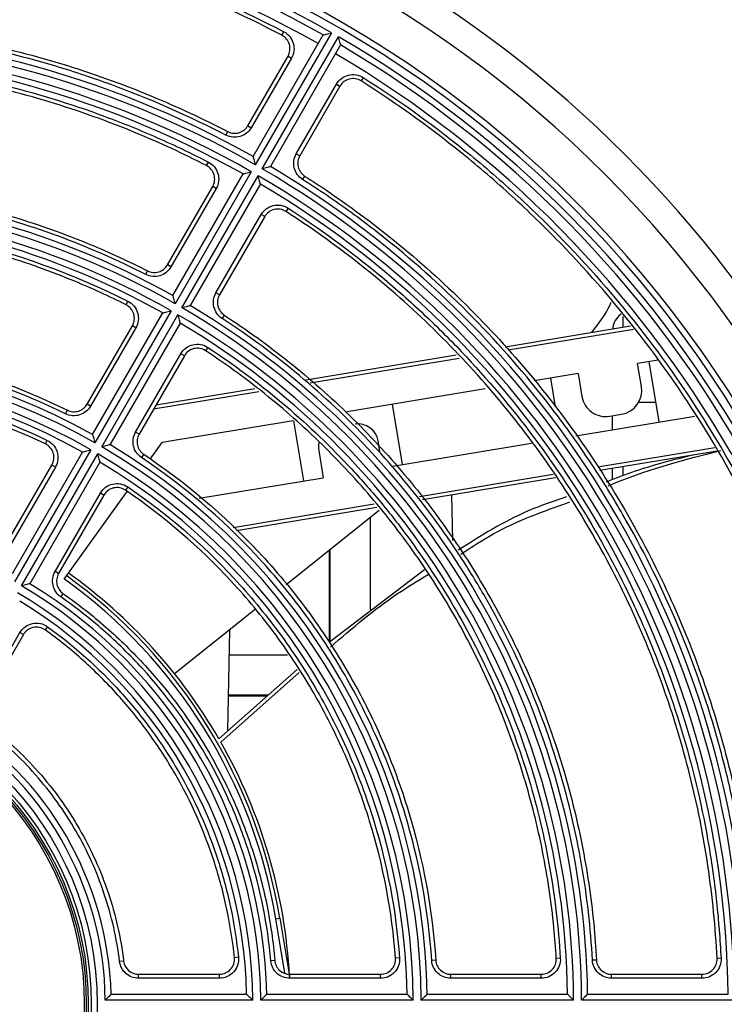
# Model space of a CAD drawing. Header units: millimetres. Extents: x 156 to 887, y -58 to 920.
# Tile 20 of 118: x 621 to 639, y 119 to 144. Entities that reach past the tile are written whole.
import ezdxf

# ---------------------------------------------------------------- set-up
doc = ezdxf.new("R2010")
doc.units = ezdxf.units.MM

msp = doc.modelspace()

# ---------------------------------------------------------------- linework, layer by layer
at = {"color": 7, "linetype": 'Continuous', "lineweight": 25}
for p, q in [((626.775, 140.577), (628.525, 143.608)), ((628.73, 143.664), (626.83, 140.373)), ((627.003, 140.273), (628.903, 143.564)), ((627.495, 143.601), (627.541, 143.69)), ((628.958, 143.358), (627.208, 140.327)), ((626.643, 141.345), (627.646, 143.082)), ((627.646, 143.082), (627.732, 143.032)), ((627.732, 143.032), (626.729, 141.295)), ((627.852, 140.647), (628.855, 142.384)), ((628.942, 142.334), (627.939, 140.597)), ((628.855, 142.384), (628.942, 142.334)), ((629.521, 142.547), (629.467, 142.463)), ((626.643, 141.345), (626.729, 141.295)), ((626.1, 141.111), (626.146, 141.2)), ((627.852, 140.647), (627.939, 140.597)), ((625.615, 140.352), (625.661, 140.441)), ((624.775, 137.113), (626.525, 140.144)), ((626.73, 140.2), (624.83, 136.909)), ((625.003, 136.809), (626.903, 140.1)), ((626.958, 139.894), (625.208, 136.863)), ((628.061, 140.093), (628.008, 140.009)), ((624.64, 137.877), (625.769, 139.831)), ((625.855, 139.781), (624.727, 137.827)), ((625.855, 139.781), (625.769, 139.831)), ((625.85, 137.178), (626.978, 139.133)), ((627.065, 139.083), (626.978, 139.133)), ((627.646, 139.294), (627.592, 139.21)), ((627.065, 139.083), (625.936, 137.128)), ((624.101, 137.641), (624.146, 137.73)), ((624.727, 137.827), (624.64, 137.877)), ((625.936, 137.128), (625.85, 137.178)), ((623.609, 136.885), (623.654, 136.974)), ((622.774, 133.648), (624.525, 136.68)), ((624.73, 136.736), (622.83, 133.445)), ((623.003, 133.345), (624.903, 136.636)), ((624.958, 136.43), (623.207, 133.398)), ((626.056, 136.627), (626.002, 136.543)), ((635.993, 136.595), (635.993, 136.325)), ((622.637, 134.406), (623.766, 136.362)), ((623.852, 136.312), (622.723, 134.356)), ((623.852, 136.312), (623.766, 136.362)), ((633.057, 135.838), (636.186, 136.357)), ((625.648, 135.823), (625.593, 135.739)), ((623.846, 133.708), (624.975, 135.664)), ((625.062, 135.614), (623.933, 133.658)), ((625.062, 135.614), (624.975, 135.664)), ((628.096, 135.014), (631.838, 135.635)), ((636.875, 135.506), (636.36, 135.42)), ((636.902, 133.965), (636.652, 135.469)), ((636.455, 134.846), (636.36, 135.42)), ((634.88, 135.175), (633.784, 134.993)), ((634.186, 135.059), (634.305, 134.343)), ((634.88, 135.175), (634.975, 134.6)), ((624.357, 134.394), (626.816, 134.802)), ((632.561, 134.79), (629.07, 134.21)), ((622.102, 134.167), (622.147, 134.257)), ((622.723, 134.356), (622.637, 134.406)), ((630.497, 132.902), (630.248, 134.406)), ((636.389, 134.458), (636.82, 134.458)), ((627.773, 133.995), (624.508, 133.453)), ((627.781, 133.996), (628.031, 132.493)), ((634.825, 133.621), (637.787, 134.112)), ((635.666, 134.106), (635.961, 134.155)), ((635.739, 133.772), (635.739, 134.119)), ((621.599, 133.415), (621.643, 133.505)), ((623.933, 133.658), (623.846, 133.708)), ((629.937, 133.226), (629.892, 133.496)), ((622.73, 133.271), (620.83, 129.98)), ((624.208, 133.033), (624.508, 133.453)), ((628.412, 133.251), (628.524, 132.575)), ((630.256, 132.862), (633.717, 133.437)), ((638.345, 133.239), (635.422, 132.754)), ((620.774, 130.184), (622.524, 133.215)), ((621.003, 129.88), (622.903, 133.171)), ((624.049, 133.159), (623.993, 133.076)), ((620.631, 130.932), (621.761, 132.89)), ((621.848, 132.84), (620.717, 130.882)), ((622.957, 132.965), (621.207, 129.934)), ((621.848, 132.84), (621.761, 132.89)), ((635.739, 132.527), (635.739, 132.807)), ((635.993, 132.849), (635.993, 132.621)), ((625.435, 132.062), (628.524, 132.575)), ((634.312, 132.57), (630.998, 132.02)), ((623.649, 132.347), (623.593, 132.264)), ((621.84, 130.234), (622.971, 132.192)), ((623.057, 132.142), (621.927, 130.184)), ((622.07, 130.046), (623.635, 132.232)), ((623.057, 132.142), (622.971, 132.192)), ((631.722, 132.14), (631.743, 131.013)), ((629.86, 131.831), (626.359, 131.25)), ((629.919, 131.754), (627.6, 129.904)), ((629.693, 131.574), (629.693, 129.25)), ((628.677, 128.48), (628.677, 130.764)), ((628.693, 128.492), (628.693, 130.776)), ((621.927, 130.184), (621.84, 130.234)), ((631.049, 130.279), (628.677, 128.48)), ((622.036, 129.689), (621.979, 129.607)), ((626.835, 129.295), (624.819, 127.687)), ((621.652, 128.862), (621.594, 128.781)), ((619.955, 126.969), (620.963, 128.715)), ((621.05, 128.665), (620.042, 126.919)), ((621.05, 128.665), (620.963, 128.715)), ((626.15, 126.268), (626.195, 128.784)), ((626.184, 128.158), (627.637, 128.158)), ((627.875, 127.794), (625.924, 126.068)), ((625.972, 125.985), (627.924, 127.718)), ((627.129, 127.134), (626.165, 127.134)), ((627.156, 127.158), (626.166, 127.158)), ((627.342, 121.585), (627.441, 121.601)), ((627.441, 121.601), (627.673, 120.201)), ((623.548, 120.529), (623.449, 120.517)), ((626.409, 120.623), (626.31, 120.613)), ((627.317, 120.542), (627.218, 120.534)), ((630.425, 120.61), (630.326, 120.603)), ((631.328, 120.55), (631.229, 120.543)), ((634.435, 120.603), (634.335, 120.597)), ((635.335, 120.555), (635.236, 120.55)), ((638.441, 120.598), (638.341, 120.593)), ((623.921, 120.1), (623.921, 120.2)), ((623.921, 120.2), (625.937, 120.2)), ((625.937, 120.1), (623.921, 120.1)), ((625.937, 120.1), (625.937, 120.2)), ((627.691, 120.1), (627.691, 120.2)), ((627.691, 120.2), (629.952, 120.2)), ((629.952, 120.1), (627.691, 120.1)), ((629.952, 120.1), (629.952, 120.2)), ((631.702, 120.1), (631.702, 120.2)), ((631.702, 120.2), (633.961, 120.2)), ((633.961, 120.1), (631.702, 120.1)), ((633.961, 120.1), (633.961, 120.2)), ((635.71, 120.1), (635.71, 120.2)), ((635.71, 120.2), (637.966, 120.2)), ((637.966, 120.1), (635.71, 120.1)), ((637.966, 120.1), (637.966, 120.2)), ((626.766, 119.552), (623.091, 119.552)), ((623.238, 119.702), (626.614, 119.702)), ((630.766, 119.552), (626.966, 119.552)), ((627.114, 119.702), (630.615, 119.702)), ((634.767, 119.552), (630.966, 119.552)), ((631.115, 119.702), (634.615, 119.702)), ((638.767, 119.552), (634.967, 119.552)), ((635.115, 119.702), (638.615, 119.702))]:
    msp.add_line(p, q, dxfattribs=at)
at = {"color": 8, "linetype": 'Continuous', "lineweight": 25}
for p, q in [((636.258, 136.268), (633.134, 135.749)), ((631.914, 135.547), (628.202, 134.93)), ((626.916, 134.717), (624.293, 134.282)), ((635.371, 132.847), (638.287, 133.331)), ((630.92, 132.108), (634.257, 132.662)), ((626.278, 131.338), (629.791, 131.921)), ((627.567, 120.226), (627.342, 121.585))]:
    msp.add_line(p, q, dxfattribs=at)
at = {"color": 7, "linetype": 'Continuous', "lineweight": 25}
for centre, radius in [((640.743, 145.702), 2.475), ((640.743, 145.702), 2.425), ((614.867, 119.452), 8.025), ((614.867, 119.452), 7.875), ((614.867, 119.452), 7.8), ((614.867, 119.452), 7.75), ((614.867, 119.452), 7.7)]:
    msp.add_circle(centre, radius, dxfattribs=at)
for centre, radius, start, end in [((614.867, 119.452), 29.25, 8.5564, 81.4318), ((614.867, 119.452), 29.949, 14.7789, 75.2144), ((614.867, 119.452), 28.25, 199.674, 160.326), ((614.867, 119.452), 28.1, 199.727, 160.273), ((614.867, 119.452), 27.9, 60.2054, 119.7946), ((614.867, 119.452), 27.75, 60.5162, 119.4838), ((614.867, 119.452), 27.5, 60.5209, 119.4791), ((614.867, 119.452), 24.1, 60.2377, 119.7623), ((614.867, 119.452), 24.25, 60.5907, 119.4093), ((614.867, 119.452), 27.9, 0.2054, 59.7946), ((614.867, 119.452), 23.9, 60.2397, 119.7603), ((614.867, 119.452), 27.75, 0.5162, 59.4838), ((614.867, 119.452), 23.75, 60.6031, 119.3969), ((614.867, 119.452), 27.5, 0.5209, 59.4791), ((614.867, 119.452), 24.1, 0.2377, 59.7623), ((614.867, 119.452), 24.25, 0.5907, 59.4093), ((614.867, 119.452), 23.9, 0.2397, 59.7603), ((614.867, 119.452), 23.75, 0.6031, 59.3969), ((614.867, 119.452), 20.25, 60.7074, 119.2926), ((614.867, 119.452), 20.1, 60.2851, 119.7149), ((614.867, 119.452), 19.9, 60.2879, 119.7121), ((614.867, 119.452), 19.75, 60.7253, 119.2747), ((614.867, 119.452), 20.1, 0.2851, 59.7149), ((614.867, 119.452), 20.25, 0.7074, 59.2926), ((614.867, 119.452), 19.9, 0.2879, 59.7121), ((614.867, 119.452), 19.75, 0.7253, 59.2747), ((636.239, 136.245), 0.5, 125.6238, 175.6862), ((614.867, 119.452), 16.25, 60.8815, 119.1185), ((614.867, 119.452), 16.1, 60.3559, 119.6441), ((614.867, 119.452), 15.9, 60.3604, 119.6396), ((614.867, 119.452), 15.75, 60.9095, 119.0905), ((635.863, 134.747), 0.6, 279.4236, 9.4236), ((635.567, 134.698), 0.6, 189.4236, 279.4236), ((629.399, 133.414), 0.5, 9.4236, 99.4236), ((614.867, 119.452), 16.1, 0.3559, 59.6441), ((614.867, 119.452), 16.25, 0.8815, 59.1185), ((628.905, 133.333), 0.5, 166.4422, 189.4236), ((614.867, 119.452), 15.9, 0.3604, 59.6396), ((614.867, 119.452), 15.75, 0.9095, 59.0905), ((614.493, 119.452), 13.025, 9.4236, 54.4236), ((614.493, 119.452), 13.125, 9.4236, 54.4236), ((614.493, 119.452), 13.208, 30.0622, 54.4236), ((614.867, 119.452), 12.1, 0.4735, 59.5265), ((614.867, 119.452), 12.25, 1.1694, 58.8306), ((614.867, 119.452), 11.9, 0.4815, 59.5185), ((614.867, 119.452), 11.75, 1.2192, 58.7808), ((614.867, 119.452), 8.225, 0.6966, 59.3034), ((614.867, 119.452), 8.375, 1.7106, 58.2894), ((614.493, 119.452), 13.208, 2.9969, 29.6429)]:
    msp.add_arc(centre, radius, start, end, dxfattribs=at)
for points, knots in [([(602.193, 143.69), (603.173, 144.203), (604.18, 144.654), (605.729, 145.238), (606.253, 145.418), (607.305, 145.744), (607.834, 145.89), (609.428, 146.28), (610.501, 146.475), (612.668, 146.737), (613.762, 146.804), (615.142, 146.804), (615.418, 146.8), (615.97, 146.783), (616.244, 146.771), (617.067, 146.721), (617.612, 146.671), (619.238, 146.474), (620.311, 146.279), (621.903, 145.889), (622.43, 145.743), (623.479, 145.418), (624.002, 145.239), (625.554, 144.654), (626.561, 144.203), (627.541, 143.69)], [0, 0, 0, 0, 0.125, 0.125, 0.1875, 0.1875, 0.25, 0.25, 0.375, 0.375, 0.5, 0.5, 0.53125, 0.53125, 0.5625, 0.5625, 0.625, 0.625, 0.75, 0.75, 0.8125, 0.8125, 0.875, 0.875, 1, 1, 1, 1]), ([(627.495, 143.601), (626.518, 144.112), (625.515, 144.562), (623.97, 145.145), (623.449, 145.323), (622.404, 145.646), (621.878, 145.792), (620.293, 146.18), (619.225, 146.375), (617.604, 146.571), (617.061, 146.621), (616.242, 146.671), (615.969, 146.683), (615.42, 146.7), (615.144, 146.704), (613.769, 146.704), (612.68, 146.638), (610.522, 146.377), (609.453, 146.183), (607.865, 145.794), (607.338, 145.649), (606.29, 145.325), (605.768, 145.146), (604.222, 144.563), (603.216, 144.112), (602.239, 143.602)], [0, 0, 0, 0, 0.125, 0.125, 0.1875, 0.1875, 0.25, 0.25, 0.375, 0.375, 0.4375, 0.4375, 0.46875, 0.46875, 0.5, 0.5, 0.625, 0.625, 0.75, 0.75, 0.8125, 0.8125, 0.875, 0.875, 1, 1, 1, 1]), ([(603.588, 141.2), (604.21, 141.522), (604.845, 141.817), (606.232, 142.392), (606.988, 142.663), (608.522, 143.128), (609.301, 143.323), (610.874, 143.636), (611.668, 143.754), (613.263, 143.911), (614.065, 143.95), (615.669, 143.95), (616.47, 143.911), (618.066, 143.754), (618.86, 143.636), (620.432, 143.323), (621.211, 143.128), (622.746, 142.663), (623.501, 142.392), (624.889, 141.817), (625.524, 141.522), (626.146, 141.2)], [0.1738556, 0.1738556, 0.1738556, 0.1738556, 0.1875, 0.1875, 0.203125, 0.203125, 0.21875, 0.21875, 0.234375, 0.234375, 0.25, 0.25, 0.265625, 0.265625, 0.28125, 0.28125, 0.296875, 0.296875, 0.3125, 0.3125, 0.3261444, 0.3261444, 0.3261444, 0.3261444]), ([(626.1, 141.111), (625.229, 141.562), (624.337, 141.958), (622.967, 142.471), (622.505, 142.629), (621.57, 142.917), (621.097, 143.046), (618.731, 143.621), (616.812, 143.85), (614.382, 143.85), (613.894, 143.836), (612.916, 143.777), (612.43, 143.733), (610.983, 143.559), (610.032, 143.386), (608.154, 142.929), (607.228, 142.644), (605.859, 142.132), (605.405, 141.946), (604.51, 141.549), (604.069, 141.337), (603.634, 141.111)], [0, 0, 0, 0, 0.125, 0.125, 0.1875, 0.1875, 0.25, 0.25, 0.5, 0.5, 0.5625, 0.5625, 0.625, 0.625, 0.75, 0.75, 0.875, 0.875, 0.9375, 0.9375, 1, 1, 1, 1]), ([(627.646, 143.082), (627.671, 143.126), (627.687, 143.174), (627.699, 143.274), (627.695, 143.326), (627.653, 143.47), (627.585, 143.554), (627.495, 143.601)], [0, 0, 0, 0, 0.25, 0.25, 0.5, 0.5, 1, 1, 1, 1]), ([(627.541, 143.69), (627.598, 143.66), (627.648, 143.619), (627.729, 143.521), (627.759, 143.463), (627.795, 143.341), (627.8, 143.276), (627.785, 143.149), (627.764, 143.088), (627.732, 143.032)], [0, 0, 0, 0, 0.25, 0.25, 0.5, 0.5, 0.75, 0.75, 1, 1, 1, 1]), ([(628.525, 143.608), (628.525, 143.608), (628.533, 143.61), (628.56, 143.618), (628.578, 143.623), (628.638, 143.639), (628.684, 143.651), (628.73, 143.664)], [0, 0, 0, 0, 0.25, 0.25, 0.5, 0.5, 1, 1, 1, 1]), ([(628.958, 143.358), (628.958, 143.358), (628.956, 143.366), (628.948, 143.393), (628.944, 143.411), (628.928, 143.471), (628.916, 143.518), (628.903, 143.564)], [0, 0, 0, 0, 0.25, 0.25, 0.5, 0.5, 1, 1, 1, 1]), ([(604.072, 140.441), (604.91, 140.871), (605.767, 141.249), (607.084, 141.739), (607.528, 141.889), (608.426, 142.163), (608.881, 142.287), (611.158, 142.835), (613.001, 143.054), (615.333, 143.054), (615.801, 143.04), (616.739, 142.984), (617.208, 142.942), (618.6, 142.776), (619.514, 142.61), (621.318, 142.174), (622.207, 141.903), (623.521, 141.415), (623.957, 141.238), (624.818, 140.859), (625.243, 140.656), (625.661, 140.441)], [0, 0, 0, 0, 0.125, 0.125, 0.1875, 0.1875, 0.25, 0.25, 0.5, 0.5, 0.5625, 0.5625, 0.625, 0.625, 0.75, 0.75, 0.875, 0.875, 0.9375, 0.9375, 1, 1, 1, 1]), ([(625.615, 140.352), (625.042, 140.647), (624.456, 140.918), (623.15, 141.459), (622.425, 141.719), (620.953, 142.165), (620.206, 142.352), (618.697, 142.652), (617.936, 142.765), (616.405, 142.916), (615.636, 142.954), (614.098, 142.954), (613.329, 142.916), (611.798, 142.765), (611.036, 142.652), (609.528, 142.352), (608.78, 142.165), (607.309, 141.719), (606.584, 141.459), (605.277, 140.918), (604.692, 140.647), (604.118, 140.352)], [0.6743994, 0.6743994, 0.6743994, 0.6743994, 0.6875, 0.6875, 0.703125, 0.703125, 0.71875, 0.71875, 0.734375, 0.734375, 0.75, 0.75, 0.765625, 0.765625, 0.78125, 0.78125, 0.796875, 0.796875, 0.8125, 0.8125, 0.8256006, 0.8256006, 0.8256006, 0.8256006]), ([(628.855, 142.384), (628.887, 142.439), (628.931, 142.488), (629.032, 142.564), (629.091, 142.592), (629.215, 142.623), (629.28, 142.625), (629.406, 142.605), (629.466, 142.582), (629.521, 142.547)], [0, 0, 0, 0, 0.25, 0.25, 0.5, 0.5, 0.75, 0.75, 1, 1, 1, 1]), ([(629.467, 142.463), (629.424, 142.49), (629.377, 142.508), (629.277, 142.524), (629.226, 142.522), (629.08, 142.487), (628.992, 142.422), (628.942, 142.334)], [0, 0, 0, 0, 0.25, 0.25, 0.5, 0.5, 1, 1, 1, 1]), ([(642.095, 120.591), (642.049, 121.692), (641.937, 122.785), (641.669, 124.415), (641.563, 124.955), (641.321, 126.022), (641.184, 126.549), (640.728, 128.116), (640.362, 129.139), (639.722, 130.641), (639.493, 131.136), (639.127, 131.87), (639.001, 132.113), (638.741, 132.597), (638.606, 132.837), (637.369, 134.98), (636.063, 136.718), (634.18, 138.687), (633.79, 139.07), (632.985, 139.816), (632.569, 140.179), (631.291, 141.226), (630.398, 141.873), (629.467, 142.463)], [0, 0, 0, 0, 0.125, 0.125, 0.1875, 0.1875, 0.25, 0.25, 0.375, 0.375, 0.4375, 0.4375, 0.46875, 0.46875, 0.5, 0.5, 0.75, 0.75, 0.8125, 0.8125, 0.875, 0.875, 1, 1, 1, 1]), ([(629.521, 142.547), (630.455, 141.955), (631.348, 141.308), (632.629, 140.259), (633.047, 139.895), (633.855, 139.146), (634.247, 138.761), (636.138, 136.785), (637.449, 135.041), (638.692, 132.89), (638.827, 132.648), (639.088, 132.162), (639.468, 131.429), (639.812, 130.684), (640.455, 129.177), (640.822, 128.15), (641.28, 126.577), (641.417, 126.047), (641.661, 124.976), (641.767, 124.434), (642.036, 122.798), (642.149, 121.7), (642.195, 120.595)], [0, 0, 0, 0, 0.125, 0.125, 0.1875, 0.1875, 0.25, 0.25, 0.5, 0.5, 0.53125, 0.53125, 0.5625, 0.625, 0.625, 0.75, 0.75, 0.8125, 0.8125, 0.875, 0.875, 1, 1, 1, 1]), ([(626.146, 141.2), (626.188, 141.178), (626.234, 141.164), (626.329, 141.155), (626.378, 141.159), (626.515, 141.199), (626.595, 141.262), (626.643, 141.345)], [0, 0, 0, 0, 0.25, 0.25, 0.5, 0.5, 1, 1, 1, 1]), ([(626.729, 141.295), (626.669, 141.19), (626.567, 141.11), (626.393, 141.06), (626.332, 141.054), (626.212, 141.066), (626.154, 141.083), (626.1, 141.111)], [0, 0, 0, 0, 0.5, 0.5, 0.75, 0.75, 1, 1, 1, 1]), ([(628.008, 140.009), (627.905, 140.075), (627.83, 140.18), (627.788, 140.355), (627.785, 140.417), (627.802, 140.536), (627.822, 140.594), (627.852, 140.647)], [0, 0, 0, 0, 0.5, 0.5, 0.75, 0.75, 1, 1, 1, 1]), ([(627.939, 140.597), (627.915, 140.555), (627.899, 140.51), (627.885, 140.415), (627.888, 140.367), (627.922, 140.228), (627.98, 140.145), (628.061, 140.093)], [0, 0, 0, 0, 0.25, 0.25, 0.5, 0.5, 1, 1, 1, 1]), ([(625.769, 139.831), (625.794, 139.875), (625.81, 139.924), (625.822, 140.024), (625.818, 140.076), (625.775, 140.221), (625.706, 140.305), (625.615, 140.352)], [0, 0, 0, 0, 0.25, 0.25, 0.5, 0.5, 1, 1, 1, 1]), ([(625.661, 140.441), (625.719, 140.411), (625.77, 140.37), (625.851, 140.272), (625.882, 140.214), (625.918, 140.091), (625.923, 140.026), (625.908, 139.899), (625.888, 139.837), (625.855, 139.781)], [0, 0, 0, 0, 0.25, 0.25, 0.5, 0.5, 0.75, 0.75, 1, 1, 1, 1]), ([(626.775, 140.577), (626.775, 140.577), (626.777, 140.569), (626.784, 140.542), (626.789, 140.524), (626.805, 140.465), (626.818, 140.419), (626.83, 140.373)], [0, 0, 0, 0, 0.25, 0.25, 0.5, 0.5, 1, 1, 1, 1]), ([(626.525, 140.144), (626.525, 140.144), (626.533, 140.146), (626.56, 140.154), (626.578, 140.158), (626.637, 140.175), (626.684, 140.187), (626.73, 140.2)], [0, 0, 0, 0, 0.25, 0.25, 0.5, 0.5, 1, 1, 1, 1]), ([(627.208, 140.327), (627.208, 140.327), (627.2, 140.325), (627.173, 140.318), (627.155, 140.313), (627.096, 140.297), (627.049, 140.285), (627.003, 140.273)], [0, 0, 0, 0, 0.25, 0.25, 0.5, 0.5, 1, 1, 1, 1]), ([(605.588, 137.73), (606.057, 137.968), (606.536, 138.188), (607.642, 138.647), (608.275, 138.873), (609.558, 139.262), (610.21, 139.425), (611.526, 139.687), (612.19, 139.786), (613.525, 139.917), (614.196, 139.95), (615.538, 139.95), (616.208, 139.917), (617.544, 139.786), (618.208, 139.687), (619.524, 139.425), (620.175, 139.262), (621.459, 138.873), (622.091, 138.647), (623.198, 138.188), (623.676, 137.968), (624.146, 137.73)], [0.1752344, 0.1752344, 0.1752344, 0.1752344, 0.1875, 0.1875, 0.203125, 0.203125, 0.21875, 0.21875, 0.234375, 0.234375, 0.25, 0.25, 0.265625, 0.265625, 0.28125, 0.28125, 0.296875, 0.296875, 0.3125, 0.3125, 0.3247656, 0.3247656, 0.3247656, 0.3247656]), ([(626.958, 139.894), (626.958, 139.894), (626.955, 139.902), (626.948, 139.929), (626.944, 139.947), (626.928, 140.007), (626.916, 140.054), (626.903, 140.1)], [0, 0, 0, 0, 0.25, 0.25, 0.5, 0.5, 1, 1, 1, 1]), ([(639.24, 120.554), (639.196, 121.533), (639.093, 122.503), (638.852, 123.946), (638.758, 124.425), (638.539, 125.379), (638.415, 125.854), (638.004, 127.256), (637.676, 128.167), (636.916, 129.943), (636.483, 130.808), (635.754, 132.071), (635.497, 132.486), (634.958, 133.304), (634.677, 133.702), (633.803, 134.869), (633.177, 135.606), (631.842, 137.003), (631.133, 137.663), (630.005, 138.593), (629.617, 138.893), (628.825, 139.469), (628.42, 139.745), (628.008, 140.009)], [0, 0, 0, 0, 0.125, 0.125, 0.1875, 0.1875, 0.25, 0.25, 0.375, 0.375, 0.5, 0.5, 0.5625, 0.5625, 0.625, 0.625, 0.75, 0.75, 0.875, 0.875, 0.9375, 0.9375, 1, 1, 1, 1]), ([(628.061, 140.093), (628.201, 140.004), (628.34, 139.913), (629.144, 139.376), (629.789, 138.898), (631.028, 137.881), (631.623, 137.342), (632.757, 136.208), (633.296, 135.613), (634.313, 134.374), (634.791, 133.729), (635.682, 132.396), (636.095, 131.707), (636.85, 130.293), (637.193, 129.568), (637.807, 128.086), (638.078, 127.331), (638.543, 125.796), (638.738, 125.018), (639.051, 123.445), (639.169, 122.651), (639.29, 121.422), (639.321, 120.991), (639.34, 120.558)], [0.3405223, 0.3405223, 0.3405223, 0.3405223, 0.34375, 0.34375, 0.359375, 0.359375, 0.375, 0.375, 0.390625, 0.390625, 0.40625, 0.40625, 0.421875, 0.421875, 0.4375, 0.4375, 0.453125, 0.453125, 0.46875, 0.46875, 0.484375, 0.484375, 0.4928105, 0.4928105, 0.4928105, 0.4928105]), ([(624.101, 137.641), (623.382, 138.005), (622.647, 138.325), (621.146, 138.876), (620.379, 139.108), (618.812, 139.481), (618.024, 139.62), (616.444, 139.805), (615.651, 139.851), (614.457, 139.85), (614.059, 139.838), (613.26, 139.791), (612.859, 139.755), (611.661, 139.613), (610.876, 139.472), (609.333, 139.101), (608.574, 138.872), (607.084, 138.324), (606.351, 138.005), (605.633, 137.641)], [0, 0, 0, 0, 0.125, 0.125, 0.25, 0.25, 0.375, 0.375, 0.5, 0.5, 0.5625, 0.5625, 0.625, 0.625, 0.75, 0.75, 0.875, 0.875, 1, 1, 1, 1]), ([(626.978, 139.133), (627.01, 139.189), (627.054, 139.238), (627.156, 139.314), (627.216, 139.342), (627.34, 139.372), (627.405, 139.374), (627.532, 139.353), (627.592, 139.329), (627.646, 139.294)], [0, 0, 0, 0, 0.25, 0.25, 0.5, 0.5, 0.75, 0.75, 1, 1, 1, 1]), ([(627.592, 139.21), (627.549, 139.238), (627.502, 139.256), (627.402, 139.273), (627.35, 139.271), (627.203, 139.236), (627.116, 139.171), (627.065, 139.083)], [0, 0, 0, 0, 0.25, 0.25, 0.5, 0.5, 1, 1, 1, 1]), ([(638.341, 120.593), (638.322, 120.981), (638.294, 121.369), (638.18, 122.521), (638.067, 123.283), (637.767, 124.791), (637.58, 125.538), (637.134, 127.01), (636.874, 127.735), (636.285, 129.156), (635.956, 129.852), (635.231, 131.209), (634.835, 131.869), (633.981, 133.148), (633.522, 133.767), (632.546, 134.956), (632.029, 135.526), (630.941, 136.614), (630.371, 137.131), (629.182, 138.107), (628.563, 138.566), (627.814, 139.066), (627.703, 139.139), (627.592, 139.21)], [0.5077319, 0.5077319, 0.5077319, 0.5077319, 0.515625, 0.515625, 0.53125, 0.53125, 0.546875, 0.546875, 0.5625, 0.5625, 0.578125, 0.578125, 0.59375, 0.59375, 0.609375, 0.609375, 0.625, 0.625, 0.640625, 0.640625, 0.65625, 0.65625, 0.6589339, 0.6589339, 0.6589339, 0.6589339]), ([(627.646, 139.294), (628.438, 138.785), (629.194, 138.231), (630.276, 137.335), (630.628, 137.026), (631.315, 136.385), (631.65, 136.053), (632.618, 135.035), (633.218, 134.323), (634.329, 132.836), (634.84, 132.061), (635.54, 130.849), (635.762, 130.438), (636.182, 129.597), (636.38, 129.17), (636.932, 127.882), (637.246, 127.007), (637.77, 125.226), (637.98, 124.32), (638.214, 122.938), (638.279, 122.473), (638.381, 121.537), (638.418, 121.068), (638.441, 120.598)], [0, 0, 0, 0, 0.125, 0.125, 0.1875, 0.1875, 0.25, 0.25, 0.375, 0.375, 0.5, 0.5, 0.5625, 0.5625, 0.625, 0.625, 0.75, 0.75, 0.875, 0.875, 0.9375, 0.9375, 1, 1, 1, 1]), ([(606.08, 136.974), (607.449, 137.66), (608.877, 138.179), (610.737, 138.618), (611.112, 138.695), (611.862, 138.826), (612.237, 138.88), (613.365, 139.011), (614.118, 139.054), (615.63, 139.053), (616.388, 139.01), (617.528, 138.876), (617.906, 138.821), (618.654, 138.688), (619.025, 138.611), (620.864, 138.175), (622.285, 137.66), (623.654, 136.974)], [0, 0, 0, 0, 0.25, 0.25, 0.3125, 0.3125, 0.375, 0.375, 0.5, 0.5, 0.625, 0.625, 0.6875, 0.6875, 0.75, 0.75, 1, 1, 1, 1]), ([(623.609, 136.885), (623.19, 137.095), (622.763, 137.29), (621.74, 137.713), (621.139, 137.929), (619.917, 138.299), (619.297, 138.454), (618.045, 138.703), (617.413, 138.797), (616.143, 138.923), (615.505, 138.954), (614.229, 138.954), (613.59, 138.923), (612.32, 138.797), (611.688, 138.703), (610.436, 138.454), (609.816, 138.299), (608.595, 137.929), (607.993, 137.713), (606.971, 137.29), (606.544, 137.095), (606.124, 136.885)], [0.6760184, 0.6760184, 0.6760184, 0.6760184, 0.6875, 0.6875, 0.703125, 0.703125, 0.71875, 0.71875, 0.734375, 0.734375, 0.75, 0.75, 0.765625, 0.765625, 0.78125, 0.78125, 0.796875, 0.796875, 0.8125, 0.8125, 0.8239816, 0.8239816, 0.8239816, 0.8239816]), ([(624.727, 137.827), (624.666, 137.722), (624.566, 137.643), (624.393, 137.592), (624.333, 137.586), (624.213, 137.597), (624.155, 137.613), (624.101, 137.641)], [0, 0, 0, 0, 0.5, 0.5, 0.75, 0.75, 1, 1, 1, 1]), ([(624.146, 137.73), (624.189, 137.708), (624.234, 137.695), (624.329, 137.686), (624.377, 137.691), (624.513, 137.732), (624.593, 137.794), (624.64, 137.877)], [0, 0, 0, 0, 0.25, 0.25, 0.5, 0.5, 1, 1, 1, 1]), ([(626.002, 136.543), (625.9, 136.609), (625.827, 136.714), (625.785, 136.889), (625.782, 136.95), (625.8, 137.069), (625.819, 137.126), (625.85, 137.178)], [0, 0, 0, 0, 0.5, 0.5, 0.75, 0.75, 1, 1, 1, 1]), ([(623.654, 136.974), (623.712, 136.945), (623.764, 136.904), (623.846, 136.805), (623.878, 136.747), (623.915, 136.624), (623.92, 136.558), (623.905, 136.43), (623.885, 136.368), (623.852, 136.312)], [0, 0, 0, 0, 0.25, 0.25, 0.5, 0.5, 0.75, 0.75, 1, 1, 1, 1]), ([(624.775, 137.113), (624.775, 137.113), (624.777, 137.104), (624.784, 137.078), (624.789, 137.06), (624.805, 137.001), (624.818, 136.955), (624.83, 136.909)], [0, 0, 0, 0, 0.25, 0.25, 0.5, 0.5, 1, 1, 1, 1]), ([(625.936, 137.128), (625.912, 137.087), (625.897, 137.042), (625.883, 136.948), (625.885, 136.9), (625.918, 136.762), (625.976, 136.679), (626.056, 136.627)], [0, 0, 0, 0, 0.25, 0.25, 0.5, 0.5, 1, 1, 1, 1]), ([(635.22, 136.197), (635.398, 136.426), (635.599, 136.686), (635.692, 136.925), (635.703, 136.953)], [0, 0, 0, 0, 0.882363, 1, 1, 1, 1]), ([(623.766, 136.362), (623.792, 136.406), (623.808, 136.455), (623.819, 136.557), (623.815, 136.608), (623.786, 136.706), (623.761, 136.752), (623.696, 136.829), (623.655, 136.862), (623.609, 136.885)], [0, 0, 0, 0, 0.25, 0.25, 0.5, 0.5, 0.75, 0.75, 1, 1, 1, 1]), ([(624.525, 136.68), (624.525, 136.68), (624.533, 136.682), (624.56, 136.689), (624.578, 136.694), (624.637, 136.71), (624.684, 136.723), (624.73, 136.736)], [0, 0, 0, 0, 0.25, 0.25, 0.5, 0.5, 1, 1, 1, 1]), ([(625.208, 136.863), (625.208, 136.863), (625.199, 136.86), (625.173, 136.854), (625.155, 136.849), (625.096, 136.833), (625.049, 136.821), (625.003, 136.809)], [0, 0, 0, 0, 0.25, 0.25, 0.5, 0.5, 1, 1, 1, 1]), ([(624.958, 136.43), (624.958, 136.43), (624.955, 136.438), (624.948, 136.465), (624.944, 136.483), (624.928, 136.543), (624.916, 136.59), (624.903, 136.636)], [0, 0, 0, 0, 0.25, 0.25, 0.5, 0.5, 1, 1, 1, 1]), ([(635.236, 120.55), (635.192, 121.354), (635.102, 122.15), (634.828, 123.727), (634.645, 124.507), (634.185, 126.051), (633.911, 126.802), (633.281, 128.263), (632.925, 128.973), (632.327, 130.006), (632.117, 130.346), (631.677, 131.014), (631.445, 131.343), (630.723, 132.309), (630.209, 132.918), (628.57, 134.645), (627.352, 135.663), (626.002, 136.543)], [0, 0, 0, 0, 0.125, 0.125, 0.25, 0.25, 0.375, 0.375, 0.5, 0.5, 0.5625, 0.5625, 0.625, 0.625, 0.75, 0.75, 1, 1, 1, 1]), ([(626.056, 136.627), (626.123, 136.583), (626.189, 136.54), (626.813, 136.123), (627.352, 135.723), (628.389, 134.872), (628.887, 134.421), (629.836, 133.472), (630.287, 132.975), (631.138, 131.937), (631.538, 131.398), (632.283, 130.282), (632.629, 129.706), (633.261, 128.523), (633.548, 127.916), (634.061, 126.677), (634.288, 126.044), (634.677, 124.76), (634.84, 124.109), (635.102, 122.793), (635.201, 122.129), (635.296, 121.16), (635.319, 120.858), (635.335, 120.555)], [0.3419013, 0.3419013, 0.3419013, 0.3419013, 0.34375, 0.34375, 0.359375, 0.359375, 0.375, 0.375, 0.390625, 0.390625, 0.40625, 0.40625, 0.421875, 0.421875, 0.4375, 0.4375, 0.453125, 0.453125, 0.46875, 0.46875, 0.484375, 0.484375, 0.4914315, 0.4914315, 0.4914315, 0.4914315]), ([(607.587, 134.257), (608.722, 134.815), (609.9, 135.234), (611.424, 135.59), (611.731, 135.653), (612.352, 135.76), (612.665, 135.806), (613.604, 135.914), (614.23, 135.95), (615.48, 135.951), (616.105, 135.916), (617.355, 135.774), (617.98, 135.666), (619.828, 135.237), (621.012, 134.815), (622.147, 134.257)], [0, 0, 0, 0, 0.25, 0.25, 0.3125, 0.3125, 0.375, 0.375, 0.5, 0.5, 0.625, 0.625, 0.75, 0.75, 1, 1, 1, 1]), ([(622.102, 134.167), (620.973, 134.723), (619.8, 135.14), (618.28, 135.494), (617.973, 135.556), (617.354, 135.663), (617.042, 135.708), (616.11, 135.815), (615.488, 135.85), (614.243, 135.85), (613.62, 135.815), (612.686, 135.707), (612.374, 135.663), (611.756, 135.556), (611.45, 135.493), (609.933, 135.14), (608.761, 134.723), (607.631, 134.167)], [0, 0, 0, 0, 0.25, 0.25, 0.3125, 0.3125, 0.375, 0.375, 0.5, 0.5, 0.625, 0.625, 0.6875, 0.6875, 0.75, 0.75, 1, 1, 1, 1]), ([(624.975, 135.664), (625.008, 135.72), (625.052, 135.769), (625.155, 135.846), (625.215, 135.874), (625.34, 135.903), (625.406, 135.905), (625.533, 135.883), (625.593, 135.859), (625.648, 135.823)], [0, 0, 0, 0, 0.25, 0.25, 0.5, 0.5, 0.75, 0.75, 1, 1, 1, 1]), ([(625.593, 135.739), (625.55, 135.767), (625.502, 135.786), (625.402, 135.804), (625.349, 135.803), (625.251, 135.779), (625.203, 135.757), (625.122, 135.697), (625.087, 135.658), (625.062, 135.614)], [0, 0, 0, 0, 0.25, 0.25, 0.5, 0.5, 0.75, 0.75, 1, 1, 1, 1]), ([(634.335, 120.597), (634.32, 120.853), (634.3, 121.108), (634.212, 121.999), (634.118, 122.631), (633.869, 123.882), (633.714, 124.502), (633.344, 125.724), (633.128, 126.325), (632.64, 127.505), (632.367, 128.082), (631.765, 129.208), (631.437, 129.756), (630.727, 130.817), (630.347, 131.331), (629.537, 132.317), (629.108, 132.79), (628.205, 133.693), (627.732, 134.122), (626.745, 134.932), (626.232, 135.312), (625.665, 135.691), (625.629, 135.715), (625.593, 135.739)], [0.5093506, 0.5093506, 0.5093506, 0.5093506, 0.515625, 0.515625, 0.53125, 0.53125, 0.546875, 0.546875, 0.5625, 0.5625, 0.578125, 0.578125, 0.59375, 0.59375, 0.609375, 0.609375, 0.625, 0.625, 0.640625, 0.640625, 0.65625, 0.65625, 0.6573152, 0.6573152, 0.6573152, 0.6573152]), ([(625.648, 135.823), (626.927, 134.98), (628.09, 134.002), (629.4, 132.611), (629.655, 132.324), (630.143, 131.741), (630.378, 131.443), (631.054, 130.532), (631.469, 129.901), (632.224, 128.591), (632.565, 127.913), (633.171, 126.508), (633.43, 125.792), (633.864, 124.344), (634.037, 123.61), (634.301, 122.121), (634.39, 121.367), (634.435, 120.603)], [0, 0, 0, 0, 0.25, 0.25, 0.3125, 0.3125, 0.375, 0.375, 0.5, 0.5, 0.625, 0.625, 0.75, 0.75, 0.875, 0.875, 1, 1, 1, 1]), ([(608.091, 133.505), (609.151, 134.017), (610.25, 134.4), (611.67, 134.725), (611.956, 134.783), (612.533, 134.881), (612.825, 134.922), (613.7, 135.021), (614.282, 135.054), (615.445, 135.054), (616.026, 135.021), (616.896, 134.924), (617.185, 134.883), (617.765, 134.785), (618.053, 134.728), (619.481, 134.402), (620.583, 134.017), (621.643, 133.505)], [0, 0, 0, 0, 0.25, 0.25, 0.3125, 0.3125, 0.375, 0.375, 0.5, 0.5, 0.625, 0.625, 0.6875, 0.6875, 0.75, 0.75, 1, 1, 1, 1]), ([(621.599, 133.415), (620.548, 133.922), (619.455, 134.304), (618.039, 134.628), (617.753, 134.685), (617.179, 134.783), (616.891, 134.824), (616.028, 134.921), (615.452, 134.953), (614.299, 134.954), (613.722, 134.922), (612.565, 134.793), (611.987, 134.695), (610.281, 134.306), (609.186, 133.922), (608.134, 133.415)], [0, 0, 0, 0, 0.25, 0.25, 0.3125, 0.3125, 0.375, 0.375, 0.5, 0.5, 0.625, 0.625, 0.75, 0.75, 1, 1, 1, 1]), ([(622.723, 134.356), (622.663, 134.252), (622.564, 134.174), (622.393, 134.122), (622.333, 134.115), (622.214, 134.125), (622.156, 134.141), (622.102, 134.167)], [0, 0, 0, 0, 0.5, 0.5, 0.75, 0.75, 1, 1, 1, 1]), ([(622.147, 134.257), (622.189, 134.236), (622.235, 134.224), (622.329, 134.216), (622.376, 134.221), (622.511, 134.262), (622.589, 134.324), (622.637, 134.406)], [0, 0, 0, 0, 0.25, 0.25, 0.5, 0.5, 1, 1, 1, 1]), ([(621.643, 133.505), (621.702, 133.477), (621.755, 133.436), (621.839, 133.338), (621.871, 133.279), (621.91, 133.155), (621.916, 133.089), (621.901, 132.96), (621.881, 132.897), (621.848, 132.84)], [0, 0, 0, 0, 0.25, 0.25, 0.5, 0.5, 0.75, 0.75, 1, 1, 1, 1]), ([(622.774, 133.648), (622.774, 133.648), (622.777, 133.64), (622.784, 133.614), (622.789, 133.596), (622.805, 133.537), (622.818, 133.49), (622.83, 133.445)], [0, 0, 0, 0, 0.25, 0.25, 0.5, 0.5, 1, 1, 1, 1]), ([(623.993, 133.076), (623.893, 133.143), (623.822, 133.247), (623.781, 133.421), (623.779, 133.481), (623.796, 133.599), (623.816, 133.656), (623.846, 133.708)], [0, 0, 0, 0, 0.5, 0.5, 0.75, 0.75, 1, 1, 1, 1]), ([(623.933, 133.658), (623.909, 133.617), (623.893, 133.572), (623.88, 133.479), (623.882, 133.431), (623.913, 133.294), (623.97, 133.212), (624.049, 133.159)], [0, 0, 0, 0, 0.25, 0.25, 0.5, 0.5, 1, 1, 1, 1]), ([(621.761, 132.89), (621.787, 132.935), (621.803, 132.985), (621.815, 133.087), (621.81, 133.139), (621.78, 133.237), (621.754, 133.283), (621.688, 133.361), (621.646, 133.393), (621.599, 133.415)], [0, 0, 0, 0, 0.25, 0.25, 0.5, 0.5, 0.75, 0.75, 1, 1, 1, 1]), ([(622.524, 133.215), (622.524, 133.215), (622.533, 133.217), (622.56, 133.225), (622.578, 133.23), (622.637, 133.246), (622.684, 133.259), (622.73, 133.271)], [0, 0, 0, 0, 0.25, 0.25, 0.5, 0.5, 1, 1, 1, 1]), ([(623.207, 133.398), (623.207, 133.398), (623.199, 133.396), (623.173, 133.389), (623.155, 133.385), (623.096, 133.369), (623.049, 133.357), (623.003, 133.345)], [0, 0, 0, 0, 0.25, 0.25, 0.5, 0.5, 1, 1, 1, 1]), ([(635.63, 132.373), (635.707, 132.405), (636.61, 132.787), (637.563, 133.031), (638.435, 133.254)], [0, 0, 0, 0, 0.085285, 1, 1, 1, 1]), ([(622.957, 132.965), (622.957, 132.965), (622.955, 132.973), (622.948, 133.001), (622.943, 133.019), (622.928, 133.079), (622.915, 133.125), (622.903, 133.171)], [0, 0, 0, 0, 0.25, 0.25, 0.5, 0.5, 1, 1, 1, 1]), ([(631.229, 120.543), (631.145, 121.799), (630.92, 123.024), (630.466, 124.518), (630.367, 124.814), (630.15, 125.404), (630.033, 125.696), (629.659, 126.557), (629.378, 127.113), (628.756, 128.191), (628.414, 128.713), (627.854, 129.468), (627.659, 129.716), (627.258, 130.197), (627.051, 130.431), (625.986, 131.569), (625.039, 132.375), (623.993, 133.076)], [0, 0, 0, 0, 0.25, 0.25, 0.3125, 0.3125, 0.375, 0.375, 0.5, 0.5, 0.625, 0.625, 0.6875, 0.6875, 0.75, 0.75, 1, 1, 1, 1]), ([(624.049, 133.159), (625.099, 132.455), (626.051, 131.645), (627.121, 130.503), (627.329, 130.267), (627.733, 129.784), (627.929, 129.535), (628.492, 128.776), (628.836, 128.253), (629.462, 127.17), (629.744, 126.611), (630.246, 125.458), (630.465, 124.863), (631.018, 123.048), (631.244, 121.812), (631.328, 120.55)], [0, 0, 0, 0, 0.25, 0.25, 0.3125, 0.3125, 0.375, 0.375, 0.5, 0.5, 0.625, 0.625, 0.75, 0.75, 1, 1, 1, 1]), ([(637.746, 133.14), (637.26, 133.018), (636.525, 132.833), (635.818, 132.56), (635.578, 132.467)], [0, 0, 0, 0, 0.660799, 1, 1, 1, 1]), ([(622.971, 132.192), (623.004, 132.249), (623.048, 132.298), (623.152, 132.375), (623.213, 132.403), (623.34, 132.432), (623.406, 132.433), (623.534, 132.409), (623.595, 132.384), (623.649, 132.347)], [0, 0, 0, 0, 0.25, 0.25, 0.5, 0.5, 0.75, 0.75, 1, 1, 1, 1]), ([(623.593, 132.264), (623.55, 132.294), (623.502, 132.313), (623.401, 132.332), (623.348, 132.331), (623.249, 132.309), (623.201, 132.287), (623.118, 132.226), (623.083, 132.187), (623.057, 132.142)], [0, 0, 0, 0, 0.25, 0.25, 0.5, 0.5, 0.75, 0.75, 1, 1, 1, 1]), ([(630.326, 120.603), (630.239, 121.767), (630.024, 122.905), (629.596, 124.293), (629.502, 124.569), (629.3, 125.115), (629.191, 125.385), (628.844, 126.18), (628.584, 126.695), (628.008, 127.695), (627.692, 128.179), (627.002, 129.116), (626.628, 129.567), (625.437, 130.851), (624.558, 131.607), (623.593, 132.264)], [0, 0, 0, 0, 0.25, 0.25, 0.3125, 0.3125, 0.375, 0.375, 0.5, 0.5, 0.625, 0.625, 0.75, 0.75, 1, 1, 1, 1]), ([(623.649, 132.347), (624.622, 131.684), (625.504, 130.925), (626.495, 129.857), (626.688, 129.638), (627.062, 129.187), (627.244, 128.955), (627.767, 128.247), (628.086, 127.759), (628.667, 126.752), (628.93, 126.233), (629.28, 125.431), (629.39, 125.16), (629.594, 124.609), (629.689, 124.33), (630.121, 122.931), (630.338, 121.784), (630.425, 120.61)], [0, 0, 0, 0, 0.25, 0.25, 0.3125, 0.3125, 0.375, 0.375, 0.5, 0.5, 0.625, 0.625, 0.6875, 0.6875, 0.75, 0.75, 1, 1, 1, 1]), ([(634.592, 132.102), (634.269, 131.991), (633.314, 131.665), (632.457, 131.128), (631.889, 130.772)], [0, 0, 0, 0, 0.337812, 1, 1, 1, 1]), ([(631.953, 130.667), (632.224, 130.846), (633.067, 131.402), (634.022, 131.741), (634.669, 131.971)], [0, 0, 0, 0, 0.321669, 1, 1, 1, 1]), ([(621.979, 129.607), (621.882, 129.675), (621.813, 129.779), (621.775, 129.951), (621.773, 130.01), (621.791, 130.127), (621.811, 130.182), (621.84, 130.234)], [0, 0, 0, 0, 0.5, 0.5, 0.75, 0.75, 1, 1, 1, 1]), ([(621.927, 130.184), (621.903, 130.143), (621.888, 130.099), (621.874, 130.007), (621.875, 129.961), (621.905, 129.825), (621.96, 129.743), (622.036, 129.689)], [0, 0, 0, 0, 0.25, 0.25, 0.5, 0.5, 1, 1, 1, 1]), ([(628.704, 128.356), (629.246, 128.823), (630.015, 129.485), (630.884, 130.007), (631.14, 130.161)], [0, 0, 0, 0, 0.70479, 1, 1, 1, 1]), ([(621.207, 129.934), (621.207, 129.934), (621.199, 129.931), (621.173, 129.925), (621.155, 129.92), (621.095, 129.905), (621.049, 129.893), (621.003, 129.88)], [0, 0, 0, 0, 0.25, 0.25, 0.5, 0.5, 1, 1, 1, 1]), ([(627.218, 120.534), (627.138, 121.439), (626.962, 122.319), (626.558, 123.602), (626.4, 124.024), (626.126, 124.647), (626.029, 124.852), (625.825, 125.255), (625.718, 125.453), (625.157, 126.425), (624.628, 127.149), (623.865, 127.985), (623.706, 128.148), (623.383, 128.466), (623.217, 128.619), (622.707, 129.067), (622.351, 129.347), (621.979, 129.607)], [0, 0, 0, 0, 0.25, 0.25, 0.375, 0.375, 0.4375, 0.4375, 0.5, 0.5, 0.75, 0.75, 0.8125, 0.8125, 0.875, 0.875, 1, 1, 1, 1]), ([(622.036, 129.689), (622.411, 129.427), (622.768, 129.146), (623.281, 128.696), (623.448, 128.542), (623.773, 128.223), (623.932, 128.059), (624.701, 127.219), (625.233, 126.492), (625.911, 125.32), (626.117, 124.915), (626.486, 124.079), (626.647, 123.652), (626.922, 122.781), (627.035, 122.339), (627.213, 121.448), (627.277, 120.997), (627.317, 120.542)], [0, 0, 0, 0, 0.125, 0.125, 0.1875, 0.1875, 0.25, 0.25, 0.5, 0.5, 0.625, 0.625, 0.75, 0.75, 0.875, 0.875, 1, 1, 1, 1]), ([(620.963, 128.715), (620.997, 128.773), (621.042, 128.823), (621.149, 128.9), (621.211, 128.928), (621.339, 128.955), (621.407, 128.956), (621.537, 128.929), (621.598, 128.902), (621.652, 128.862)], [0, 0, 0, 0, 0.25, 0.25, 0.5, 0.5, 0.75, 0.75, 1, 1, 1, 1]), ([(621.594, 128.781), (621.551, 128.812), (621.502, 128.834), (621.4, 128.855), (621.347, 128.855), (621.245, 128.833), (621.196, 128.811), (621.112, 128.75), (621.076, 128.71), (621.05, 128.665)], [0, 0, 0, 0, 0.25, 0.25, 0.5, 0.5, 0.75, 0.75, 1, 1, 1, 1]), ([(621.652, 128.862), (622.32, 128.381), (622.926, 127.837), (623.743, 126.933), (624.001, 126.617), (624.363, 126.12), (624.48, 125.95), (624.704, 125.606), (624.811, 125.432), (625.32, 124.55), (625.651, 123.809), (626.029, 122.641), (626.136, 122.242), (626.305, 121.438), (626.368, 121.033), (626.409, 120.623)], [0, 0, 0, 0, 0.25, 0.25, 0.375, 0.375, 0.4375, 0.4375, 0.5, 0.5, 0.75, 0.75, 0.875, 0.875, 1, 1, 1, 1]), ([(626.31, 120.613), (626.269, 121.018), (626.206, 121.419), (626.04, 122.213), (625.935, 122.607), (625.561, 123.762), (625.235, 124.495), (624.632, 125.542), (624.412, 125.882), (623.933, 126.541), (623.677, 126.857), (623.133, 127.46), (622.844, 127.747), (622.24, 128.289), (621.924, 128.543), (621.594, 128.781)], [0, 0, 0, 0, 0.125, 0.125, 0.25, 0.25, 0.5, 0.5, 0.625, 0.625, 0.75, 0.75, 0.875, 0.875, 1, 1, 1, 1]), ([(620.14, 126.432), (620.374, 126.255), (620.598, 126.067), (621.027, 125.67), (621.232, 125.46), (621.812, 124.803), (622.15, 124.333), (622.585, 123.581), (622.718, 123.323), (622.959, 122.79), (623.066, 122.516), (623.253, 121.961), (623.332, 121.68), (623.462, 121.109), (623.512, 120.82), (623.548, 120.529)], [0, 0, 0, 0, 0.125, 0.125, 0.25, 0.25, 0.5, 0.5, 0.625, 0.625, 0.75, 0.75, 0.875, 0.875, 1, 1, 1, 1]), ([(623.449, 120.517), (623.378, 121.093), (623.25, 121.654), (622.975, 122.473), (622.869, 122.744), (622.631, 123.272), (622.5, 123.528), (622.07, 124.273), (621.735, 124.738), (621.161, 125.39), (620.958, 125.598), (620.534, 125.991), (620.312, 126.177), (620.08, 126.352)], [0, 0, 0, 0, 0.25, 0.25, 0.375, 0.375, 0.5, 0.5, 0.75, 0.75, 0.875, 0.875, 1, 1, 1, 1]), ([(623.921, 120.1), (623.805, 120.1), (623.692, 120.143), (623.563, 120.257), (623.527, 120.303), (623.474, 120.405), (623.456, 120.459), (623.449, 120.517)], [0, 0, 0, 0, 0.5, 0.5, 0.75, 0.75, 1, 1, 1, 1]), ([(623.548, 120.529), (623.56, 120.438), (623.604, 120.354), (623.74, 120.234), (623.829, 120.2), (623.921, 120.2)], [0, 0, 0, 0, 0.5, 0.5, 1, 1, 1, 1]), ([(626.409, 120.623), (626.416, 120.557), (626.409, 120.49), (626.367, 120.364), (626.333, 120.305), (626.245, 120.208), (626.19, 120.168), (626.069, 120.114), (626.004, 120.1), (625.937, 120.1)], [0, 0, 0, 0, 0.25, 0.25, 0.5, 0.5, 0.75, 0.75, 1, 1, 1, 1]), ([(625.937, 120.2), (625.989, 120.2), (626.041, 120.211), (626.137, 120.254), (626.18, 120.285), (626.25, 120.362), (626.277, 120.409), (626.309, 120.508), (626.315, 120.56), (626.31, 120.613)], [0, 0, 0, 0, 0.25, 0.25, 0.5, 0.5, 0.75, 0.75, 1, 1, 1, 1]), ([(627.691, 120.1), (627.572, 120.1), (627.456, 120.146), (627.327, 120.265), (627.291, 120.312), (627.239, 120.418), (627.223, 120.475), (627.218, 120.534)], [0, 0, 0, 0, 0.5, 0.5, 0.75, 0.75, 1, 1, 1, 1]), ([(627.317, 120.542), (627.321, 120.496), (627.334, 120.451), (627.375, 120.368), (627.403, 120.33), (627.506, 120.236), (627.597, 120.2), (627.691, 120.2)], [0, 0, 0, 0, 0.25, 0.25, 0.5, 0.5, 1, 1, 1, 1]), ([(630.425, 120.61), (630.43, 120.545), (630.421, 120.479), (630.378, 120.357), (630.344, 120.299), (630.256, 120.204), (630.201, 120.166), (630.082, 120.114), (630.018, 120.1), (629.952, 120.1)], [0, 0, 0, 0, 0.25, 0.25, 0.5, 0.5, 0.75, 0.75, 1, 1, 1, 1]), ([(629.952, 120.2), (630.004, 120.2), (630.055, 120.211), (630.149, 120.252), (630.192, 120.282), (630.261, 120.357), (630.289, 120.403), (630.323, 120.499), (630.33, 120.551), (630.326, 120.603)], [0, 0, 0, 0, 0.25, 0.25, 0.5, 0.5, 0.75, 0.75, 1, 1, 1, 1]), ([(631.702, 120.1), (631.582, 120.1), (631.465, 120.147), (631.335, 120.269), (631.299, 120.318), (631.248, 120.426), (631.233, 120.484), (631.229, 120.543)], [0, 0, 0, 0, 0.5, 0.5, 0.75, 0.75, 1, 1, 1, 1]), ([(631.328, 120.55), (631.332, 120.503), (631.343, 120.457), (631.384, 120.372), (631.412, 120.333), (631.515, 120.237), (631.608, 120.2), (631.702, 120.2)], [0, 0, 0, 0, 0.25, 0.25, 0.5, 0.5, 1, 1, 1, 1]), ([(634.435, 120.603), (634.439, 120.538), (634.429, 120.473), (634.385, 120.352), (634.35, 120.296), (634.262, 120.202), (634.208, 120.165), (634.09, 120.114), (634.026, 120.1), (633.961, 120.1)], [0, 0, 0, 0, 0.25, 0.25, 0.5, 0.5, 0.75, 0.75, 1, 1, 1, 1]), ([(633.961, 120.2), (634.012, 120.2), (634.063, 120.211), (634.156, 120.251), (634.199, 120.281), (634.268, 120.355), (634.296, 120.399), (634.33, 120.494), (634.338, 120.546), (634.335, 120.597)], [0, 0, 0, 0, 0.25, 0.25, 0.5, 0.5, 0.75, 0.75, 1, 1, 1, 1]), ([(635.71, 120.1), (635.589, 120.1), (635.47, 120.148), (635.34, 120.272), (635.304, 120.321), (635.253, 120.431), (635.239, 120.489), (635.236, 120.55)], [0, 0, 0, 0, 0.5, 0.5, 0.75, 0.75, 1, 1, 1, 1]), ([(635.335, 120.555), (635.338, 120.507), (635.35, 120.461), (635.389, 120.375), (635.418, 120.336), (635.521, 120.238), (635.614, 120.2), (635.71, 120.2)], [0, 0, 0, 0, 0.25, 0.25, 0.5, 0.5, 1, 1, 1, 1]), ([(638.441, 120.598), (638.444, 120.533), (638.434, 120.469), (638.389, 120.349), (638.354, 120.294), (638.266, 120.201), (638.212, 120.164), (638.095, 120.113), (638.031, 120.1), (637.966, 120.1)], [0, 0, 0, 0, 0.25, 0.25, 0.5, 0.5, 0.75, 0.75, 1, 1, 1, 1]), ([(637.966, 120.2), (638.018, 120.2), (638.068, 120.211), (638.161, 120.25), (638.203, 120.28), (638.307, 120.389), (638.346, 120.491), (638.341, 120.593)], [0, 0, 0, 0, 0.25, 0.25, 0.5, 0.5, 1, 1, 1, 1]), ([(623.238, 119.702), (623.238, 119.702), (623.232, 119.696), (623.213, 119.677), (623.201, 119.663), (623.158, 119.62), (623.124, 119.586), (623.091, 119.552)], [0, 0, 0, 0, 0.25, 0.25, 0.5, 0.5, 1, 1, 1, 1]), ([(626.614, 119.702), (626.614, 119.702), (626.62, 119.696), (626.64, 119.676), (626.654, 119.663), (626.698, 119.62), (626.732, 119.586), (626.766, 119.552)], [0, 0, 0, 0, 0.25, 0.25, 0.5, 0.5, 1, 1, 1, 1]), ([(627.114, 119.702), (627.114, 119.702), (627.108, 119.696), (627.089, 119.676), (627.076, 119.663), (627.033, 119.62), (627, 119.586), (626.966, 119.552)], [0, 0, 0, 0, 0.25, 0.25, 0.5, 0.5, 1, 1, 1, 1]), ([(630.615, 119.702), (630.615, 119.702), (630.621, 119.696), (630.641, 119.676), (630.654, 119.663), (630.698, 119.62), (630.733, 119.586), (630.766, 119.552)], [0, 0, 0, 0, 0.25, 0.25, 0.5, 0.5, 1, 1, 1, 1]), ([(631.115, 119.702), (631.115, 119.702), (631.109, 119.696), (631.09, 119.676), (631.077, 119.663), (631.034, 119.62), (631, 119.586), (630.966, 119.552)], [0, 0, 0, 0, 0.25, 0.25, 0.5, 0.5, 1, 1, 1, 1]), ([(634.615, 119.702), (634.615, 119.702), (634.621, 119.696), (634.641, 119.676), (634.654, 119.663), (634.698, 119.62), (634.733, 119.586), (634.767, 119.552)], [0, 0, 0, 0, 0.25, 0.25, 0.5, 0.5, 1, 1, 1, 1]), ([(635.115, 119.702), (635.115, 119.702), (635.109, 119.696), (635.09, 119.676), (635.077, 119.663), (635.034, 119.62), (635, 119.586), (634.967, 119.552)], [0, 0, 0, 0, 0.25, 0.25, 0.5, 0.5, 1, 1, 1, 1])]:
    msp.add_open_spline(points, degree=3, knots=knots, dxfattribs=at)

doc.saveas('drawing.dxf')
